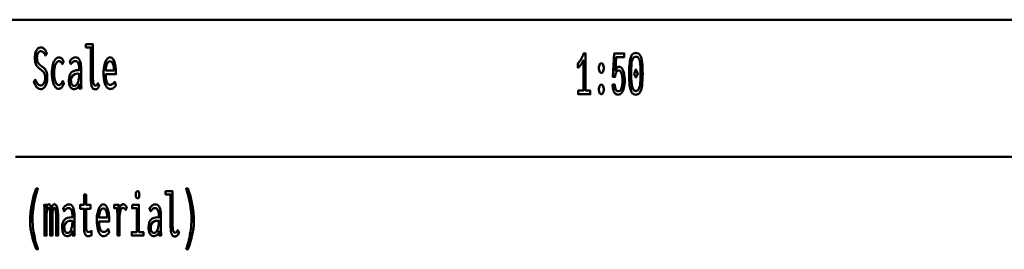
# Model space of a CAD drawing. Header units: millimetres. Extents: x 0 to 428, y 0 to 298.
# Tile 32 of 43: x 321 to 367, y 57 to 67. Entities that reach past the tile are written whole.
import ezdxf

# ---------------------------------------------------------------- set-up
doc = ezdxf.new("R2010")
doc.units = ezdxf.units.MM
doc.layers.add('am_0', color=7, linetype='Continuous', lineweight=50)
doc.layers.add('am_6', color=2, linetype='Continuous', lineweight=35)

# ---------------------------------------------------------------- blocks, each defined once
blk = doc.blocks.new('1_Drawing_frame_0_in_120240C2125Y1N4N_300Op0__1203')
at = {"layer": 'am_0'}
for p, q in [((224.62, 67.49), (407.5, 67.49)), ((321.14, 61.14), (407.5, 61.14))]:
    blk.add_line(p, q, dxfattribs=at)
at = {"layer": 'am_6', "flags": 8}
blk.add_attdef('ExcludeFromBOM', (425, 296.5), '', height=0.5, dxfattribs=at)
blk = doc.blocks.new('112_ratio__1_in_120240C2125Y1N4N_300Op0__1203')
at = {"layer": 'am_0'}
for points in [[(347.192, 64.206), (347.431, 64.206), (347.431, 65.613), (347.431, 65.613), (347.418, 65.587), (347.396, 65.547), (347.396, 65.547), (347.371, 65.504), (347.353, 65.475), (347.353, 65.475), (347.335, 65.446), (347.306, 65.405), (347.306, 65.405), (347.278, 65.367), (347.259, 65.343), (347.259, 65.343), (347.24, 65.321), (347.214, 65.294), (347.214, 65.294), (347.19, 65.276), (347.176, 65.267), (347.176, 65.465), (347.176, 65.465), (347.194, 65.482), (347.222, 65.514), (347.222, 65.514), (347.251, 65.554), (347.272, 65.585), (347.272, 65.585), (347.293, 65.619), (347.323, 65.67), (347.323, 65.67), (347.352, 65.724), (347.37, 65.761), (347.37, 65.761), (347.388, 65.798), (347.412, 65.849), (347.412, 65.849), (347.432, 65.896), (347.444, 65.925), (347.527, 65.925), (347.527, 64.206), (347.744, 64.206), (347.744, 64.04), (347.192, 64.04), (347.192, 64.206)], [(349.046, 64.017), (349.046, 64.017), (349.017, 64.019), (348.975, 64.029), (348.975, 64.029), (348.936, 64.049), (348.911, 64.067), (348.911, 64.067), (348.888, 64.089), (348.857, 64.131), (348.857, 64.131), (348.83, 64.182), (348.815, 64.222), (348.815, 64.222), (348.802, 64.266), (348.788, 64.341), (348.788, 64.341), (348.78, 64.425), (348.779, 64.487), (348.88, 64.487), (348.88, 64.487), (348.882, 64.429), (348.892, 64.353), (348.892, 64.353), (348.91, 64.29), (348.927, 64.256), (348.927, 64.256), (348.947, 64.228), (348.981, 64.197), (348.981, 64.197), (349.021, 64.181), (349.05, 64.178), (349.05, 64.178), (349.075, 64.181), (349.11, 64.195), (349.11, 64.195), (349.14, 64.222), (349.158, 64.247), (349.158, 64.247), (349.174, 64.276), (349.195, 64.326), (349.195, 64.326), (349.212, 64.384), (349.221, 64.427), (349.221, 64.427), (349.228, 64.473), (349.236, 64.544), (349.236, 64.544), (349.241, 64.62), (349.241, 64.672), (349.241, 64.672), (349.241, 64.72), (349.236, 64.789), (349.236, 64.789), (349.229, 64.856), (349.222, 64.899), (349.222, 64.899), (349.213, 64.939), (349.197, 64.994), (349.197, 64.994), (349.178, 65.042), (349.163, 65.07), (349.163, 65.07), (349.146, 65.093), (349.118, 65.118), (349.118, 65.118), (349.087, 65.132), (349.065, 65.135), (349.065, 65.135), (349.04, 65.131), (349.006, 65.115), (349.006, 65.115), (348.975, 65.084), (348.955, 65.055), (348.955, 65.055), (348.938, 65.021), (348.916, 64.961), (348.916, 64.961), (348.899, 64.891), (348.892, 64.838), (348.793, 64.838), (348.86, 65.93), (349.319, 65.93), (349.319, 65.761), (348.953, 65.761), (348.911, 65.136), (348.911, 65.136), (348.925, 65.17), (348.946, 65.213), (348.946, 65.213), (348.969, 65.249), (348.985, 65.269), (348.985, 65.269), (349.001, 65.285), (349.028, 65.303), (349.028, 65.303), (349.057, 65.312), (349.078, 65.314), (349.078, 65.314), (349.109, 65.311), (349.154, 65.293), (349.154, 65.293), (349.194, 65.259), (349.219, 65.228), (349.219, 65.228), (349.242, 65.191), (349.272, 65.127), (349.272, 65.127), (349.297, 65.051), (349.31, 64.995), (349.31, 64.995), (349.321, 64.935), (349.334, 64.839), (349.334, 64.839), (349.34, 64.738), (349.341, 64.667), (349.341, 64.667), (349.34, 64.592), (349.332, 64.486), (349.332, 64.486), (349.318, 64.389), (349.304, 64.328), (349.304, 64.328), (349.288, 64.272), (349.26, 64.197), (349.26, 64.197), (349.226, 64.134), (349.2, 64.098), (349.2, 64.098), (349.173, 64.069), (349.128, 64.037), (349.128, 64.037), (349.08, 64.02), (349.046, 64.017)], [(349.859, 64.014), (349.859, 64.014), (349.81, 64.019), (349.746, 64.044), (349.746, 64.044), (349.692, 64.091), (349.662, 64.134), (349.662, 64.134), (349.637, 64.185), (349.605, 64.275), (349.605, 64.275), (349.582, 64.382), (349.57, 64.462), (349.57, 64.462), (349.562, 64.55), (349.553, 64.698), (349.553, 64.698), (349.548, 64.866), (349.547, 64.989), (349.547, 64.989), (349.548, 65.109), (349.553, 65.274), (349.553, 65.274), (349.562, 65.42), (349.571, 65.506), (349.571, 65.506), (349.582, 65.586), (349.606, 65.691), (349.606, 65.691), (349.638, 65.781), (349.663, 65.832), (349.663, 65.832), (349.693, 65.875), (349.747, 65.921), (349.747, 65.921), (349.811, 65.946), (349.859, 65.951), (349.859, 65.951), (349.908, 65.946), (349.973, 65.921), (349.973, 65.921), (350.026, 65.875), (350.056, 65.832), (350.056, 65.832), (350.082, 65.781), (350.113, 65.691), (350.113, 65.691), (350.137, 65.586), (350.149, 65.507), (350.149, 65.507), (350.158, 65.42), (350.167, 65.275), (350.167, 65.275), (350.172, 65.11), (350.173, 64.989), (350.173, 64.989), (350.172, 64.868), (350.167, 64.701), (350.167, 64.701), (350.157, 64.553), (350.148, 64.465), (350.148, 64.465), (350.136, 64.384), (350.112, 64.277), (350.112, 64.277), (350.08, 64.186), (350.054, 64.134), (350.054, 64.134), (350.024, 64.091), (349.971, 64.044), (349.971, 64.044), (349.907, 64.019), (349.859, 64.014)], [(349.859, 64.186), (349.859, 64.186), (349.894, 64.19), (349.939, 64.212), (349.939, 64.212), (349.976, 64.252), (349.997, 64.29), (349.997, 64.29), (350.016, 64.334), (350.038, 64.411), (350.038, 64.411), (350.055, 64.5), (350.062, 64.566), (350.062, 64.566), (350.068, 64.639), (350.075, 64.759), (350.075, 64.759), (350.078, 64.892), (350.079, 64.989), (350.079, 64.989), (350.078, 65.092), (350.075, 65.23), (350.075, 65.23), (350.07, 65.35), (350.064, 65.42), (350.064, 65.42), (350.057, 65.483), (350.042, 65.567), (350.042, 65.567), (350.02, 65.639), (350.002, 65.681), (350.002, 65.681), (349.981, 65.715), (349.942, 65.753), (349.942, 65.753), (349.895, 65.773), (349.859, 65.777), (349.859, 65.777), (349.824, 65.773), (349.777, 65.753), (349.777, 65.753), (349.739, 65.715), (349.718, 65.681), (349.718, 65.681), (349.7, 65.639), (349.678, 65.567), (349.678, 65.567), (349.663, 65.483), (349.656, 65.42), (349.656, 65.42), (349.65, 65.35), (349.645, 65.23), (349.645, 65.23), (349.642, 65.092), (349.641, 64.989), (349.641, 64.989), (349.642, 64.891), (349.645, 64.757), (349.645, 64.757), (349.651, 64.637), (349.657, 64.565), (349.657, 64.565), (349.665, 64.499), (349.681, 64.41), (349.681, 64.41), (349.703, 64.334), (349.721, 64.29), (349.721, 64.29), (349.742, 64.252), (349.78, 64.212), (349.78, 64.212), (349.825, 64.19), (349.859, 64.186)], [(348.259, 65.028), (348.259, 65.028), (348.24, 65.03), (348.214, 65.043), (348.214, 65.043), (348.192, 65.067), (348.179, 65.088), (348.179, 65.088), (348.169, 65.114), (348.157, 65.159), (348.157, 65.159), (348.151, 65.211), (348.149, 65.249), (348.149, 65.249), (348.151, 65.287), (348.157, 65.339), (348.157, 65.339), (348.169, 65.384), (348.179, 65.41), (348.179, 65.41), (348.192, 65.431), (348.214, 65.455), (348.214, 65.455), (348.24, 65.468), (348.259, 65.47), (348.259, 65.47), (348.278, 65.468), (348.304, 65.455), (348.304, 65.455), (348.326, 65.431), (348.339, 65.41), (348.339, 65.41), (348.35, 65.384), (348.362, 65.339), (348.362, 65.339), (348.368, 65.287), (348.369, 65.249), (348.369, 65.249), (348.368, 65.211), (348.362, 65.16), (348.362, 65.16), (348.35, 65.115), (348.339, 65.089), (348.339, 65.089), (348.326, 65.067), (348.304, 65.043), (348.304, 65.043), (348.278, 65.03), (348.259, 65.028)], [(349.772, 64.989), (349.859, 65.184), (349.946, 64.989), (349.859, 64.812), (349.772, 64.989)], [(348.259, 64.04), (348.259, 64.04), (348.24, 64.042), (348.214, 64.055), (348.214, 64.055), (348.192, 64.079), (348.179, 64.1), (348.179, 64.1), (348.169, 64.126), (348.157, 64.171), (348.157, 64.171), (348.151, 64.223), (348.149, 64.261), (348.149, 64.261), (348.151, 64.299), (348.157, 64.351), (348.157, 64.351), (348.169, 64.396), (348.179, 64.422), (348.179, 64.422), (348.192, 64.443), (348.214, 64.467), (348.214, 64.467), (348.24, 64.48), (348.259, 64.482), (348.259, 64.482), (348.278, 64.48), (348.304, 64.467), (348.304, 64.467), (348.326, 64.443), (348.339, 64.422), (348.339, 64.422), (348.35, 64.396), (348.362, 64.351), (348.362, 64.351), (348.368, 64.299), (348.369, 64.261), (348.369, 64.261), (348.368, 64.223), (348.362, 64.172), (348.362, 64.172), (348.35, 64.127), (348.339, 64.101), (348.339, 64.101), (348.326, 64.079), (348.304, 64.055), (348.304, 64.055), (348.278, 64.042), (348.259, 64.04)]]:
    blk.add_lwpolyline(points, dxfattribs=at)
at = {"layer": 'am_6', "flags": 8}
blk.add_attdef('ExcludeFromBOM', (355.173, 65.451), '', height=0.5, dxfattribs=at)
blk = doc.blocks.new('114_text5__1_in_120240C2125Y1N4N_300Op0__1203')
at = {"layer": 'am_0'}
for points in [[(322.091, 56.858), (322.091, 56.858), (322.057, 56.955), (322.01, 57.094), (322.01, 57.094), (321.967, 57.226), (321.942, 57.311), (321.942, 57.311), (321.919, 57.395), (321.888, 57.523), (321.888, 57.523), (321.862, 57.652), (321.847, 57.74), (321.847, 57.74), (321.834, 57.828), (321.821, 57.962), (321.821, 57.962), (321.813, 58.099), (321.812, 58.191), (321.812, 58.191), (321.815, 58.336), (321.831, 58.558), (321.831, 58.558), (321.86, 58.784), (321.888, 58.938), (321.888, 58.938), (321.92, 59.091), (321.977, 59.315), (321.977, 59.315), (322.044, 59.53), (322.095, 59.669), (322.177, 59.669), (322.177, 59.669), (322.131, 59.527), (322.07, 59.311), (322.07, 59.311), (322.019, 59.093), (321.991, 58.945), (321.991, 58.945), (321.967, 58.798), (321.941, 58.58), (321.941, 58.58), (321.928, 58.365), (321.925, 58.223), (321.925, 58.223), (321.926, 58.139), (321.933, 58.009), (321.933, 58.009), (321.946, 57.872), (321.957, 57.778), (321.957, 57.778), (321.971, 57.683), (321.996, 57.54), (321.996, 57.54), (322.025, 57.397), (322.047, 57.302), (322.047, 57.302), (322.07, 57.208), (322.108, 57.073), (322.108, 57.073), (322.148, 56.942), (322.177, 56.858), (322.091, 56.858)], [(324.488, 57.461), (324.488, 57.461), (324.466, 57.463), (324.435, 57.474), (324.435, 57.474), (324.407, 57.493), (324.39, 57.51), (324.39, 57.51), (324.375, 57.531), (324.355, 57.568), (324.355, 57.568), (324.339, 57.612), (324.33, 57.645), (324.33, 57.645), (324.323, 57.681), (324.315, 57.738), (324.315, 57.738), (324.311, 57.8), (324.31, 57.844), (324.31, 58.738), (324.131, 58.738), (324.131, 58.92), (324.31, 58.92), (324.31, 59.391), (324.404, 59.391), (324.404, 58.92), (324.606, 58.92), (324.606, 58.738), (324.404, 58.738), (324.404, 57.909), (324.404, 57.909), (324.404, 57.876), (324.406, 57.831), (324.406, 57.831), (324.41, 57.792), (324.413, 57.769), (324.413, 57.769), (324.418, 57.749), (324.427, 57.722), (324.427, 57.722), (324.44, 57.7), (324.45, 57.688), (324.45, 57.688), (324.462, 57.677), (324.483, 57.666), (324.483, 57.666), (324.509, 57.66), (324.528, 57.659), (324.528, 57.659), (324.543, 57.661), (324.573, 57.669), (324.573, 57.669), (324.615, 57.686), (324.648, 57.701), (324.661, 57.706), (324.661, 57.511), (324.661, 57.511), (324.642, 57.503), (324.615, 57.492), (324.615, 57.492), (324.589, 57.482), (324.572, 57.476), (324.572, 57.476), (324.555, 57.471), (324.53, 57.465), (324.53, 57.465), (324.505, 57.462), (324.488, 57.461)], [(326.789, 59.224), (326.789, 59.224), (326.773, 59.226), (326.753, 59.233), (326.753, 59.233), (326.737, 59.248), (326.728, 59.261), (326.728, 59.261), (326.722, 59.278), (326.715, 59.311), (326.715, 59.311), (326.711, 59.353), (326.71, 59.385), (326.71, 59.385), (326.711, 59.418), (326.715, 59.46), (326.715, 59.46), (326.722, 59.493), (326.728, 59.51), (326.728, 59.51), (326.737, 59.523), (326.753, 59.537), (326.753, 59.537), (326.773, 59.545), (326.789, 59.547), (326.789, 59.547), (326.806, 59.545), (326.827, 59.537), (326.827, 59.537), (326.843, 59.523), (326.852, 59.51), (326.852, 59.51), (326.858, 59.494), (326.865, 59.461), (326.865, 59.461), (326.869, 59.419), (326.87, 59.385), (326.87, 59.385), (326.869, 59.353), (326.865, 59.311), (326.865, 59.311), (326.858, 59.278), (326.852, 59.261), (326.852, 59.261), (326.843, 59.248), (326.827, 59.233), (326.827, 59.233), (326.806, 59.226), (326.789, 59.224)], [(328.517, 57.455), (328.517, 57.455), (328.478, 57.459), (328.428, 57.482), (328.428, 57.482), (328.388, 57.525), (328.367, 57.565), (328.367, 57.565), (328.35, 57.613), (328.332, 57.704), (328.332, 57.704), (328.322, 57.817), (328.32, 57.903), (328.32, 59.396), (328.087, 59.396), (328.087, 59.544), (328.413, 59.544), (328.413, 57.909), (328.413, 57.909), (328.415, 57.85), (328.421, 57.775), (328.421, 57.775), (328.434, 57.718), (328.446, 57.69), (328.446, 57.69), (328.459, 57.667), (328.482, 57.643), (328.482, 57.643), (328.508, 57.63), (328.527, 57.628), (328.527, 57.628), (328.542, 57.629), (328.562, 57.635), (328.562, 57.635), (328.58, 57.646), (328.591, 57.656), (328.591, 57.656), (328.602, 57.669), (328.618, 57.693), (328.618, 57.693), (328.635, 57.722), (328.646, 57.745), (328.707, 57.619), (328.707, 57.619), (328.688, 57.586), (328.661, 57.544), (328.661, 57.544), (328.635, 57.511), (328.618, 57.493), (328.618, 57.493), (328.601, 57.479), (328.572, 57.464), (328.572, 57.464), (328.54, 57.456), (328.517, 57.455)], [(329.034, 56.858), (329.034, 56.858), (329.062, 56.942), (329.103, 57.073), (329.103, 57.073), (329.14, 57.208), (329.164, 57.302), (329.164, 57.302), (329.185, 57.397), (329.214, 57.54), (329.214, 57.54), (329.239, 57.683), (329.253, 57.778), (329.253, 57.778), (329.265, 57.872), (329.277, 58.009), (329.277, 58.009), (329.284, 58.139), (329.286, 58.223), (329.286, 58.223), (329.283, 58.365), (329.269, 58.58), (329.269, 58.58), (329.244, 58.798), (329.22, 58.945), (329.22, 58.945), (329.191, 59.093), (329.141, 59.311), (329.141, 59.311), (329.08, 59.527), (329.034, 59.669), (329.116, 59.669), (329.116, 59.669), (329.166, 59.53), (329.233, 59.315), (329.233, 59.315), (329.29, 59.091), (329.323, 58.938), (329.323, 58.938), (329.35, 58.784), (329.38, 58.558), (329.38, 58.558), (329.396, 58.336), (329.399, 58.191), (329.399, 58.191), (329.397, 58.099), (329.39, 57.962), (329.39, 57.962), (329.376, 57.828), (329.364, 57.74), (329.364, 57.74), (329.349, 57.652), (329.322, 57.523), (329.322, 57.523), (329.291, 57.395), (329.268, 57.311), (329.268, 57.311), (329.243, 57.226), (329.201, 57.094), (329.201, 57.094), (329.154, 56.955), (329.119, 56.858), (329.034, 56.858)], [(322.478, 58.569), (322.478, 58.569), (322.478, 58.6), (322.477, 58.649), (322.477, 58.649), (322.477, 58.701), (322.476, 58.737), (322.476, 58.737), (322.475, 58.774), (322.473, 58.829), (322.473, 58.829), (322.471, 58.884), (322.47, 58.92), (322.56, 58.92), (322.568, 58.748), (322.568, 58.748), (322.575, 58.788), (322.588, 58.838), (322.588, 58.838), (322.602, 58.878), (322.613, 58.899), (322.613, 58.899), (322.624, 58.916), (322.644, 58.934), (322.644, 58.934), (322.667, 58.944), (322.683, 58.946), (322.683, 58.946), (322.721, 58.935), (322.763, 58.875), (322.763, 58.875), (322.789, 58.765), (322.798, 58.663), (322.798, 58.663), (322.803, 58.706), (322.812, 58.763), (322.812, 58.763), (322.824, 58.811), (322.833, 58.837), (322.833, 58.837), (322.842, 58.861), (322.857, 58.889), (322.857, 58.889), (322.874, 58.911), (322.886, 58.921), (322.886, 58.921), (322.898, 58.929), (322.918, 58.938), (322.918, 58.938), (322.94, 58.943), (322.955, 58.943), (322.955, 58.943), (323.011, 58.923), (323.071, 58.817), (323.071, 58.817), (323.104, 58.619), (323.11, 58.436), (323.11, 57.49), (323.014, 57.49), (323.014, 58.413), (323.014, 58.413), (323.013, 58.48), (323.008, 58.569), (323.008, 58.569), (323, 58.643), (322.992, 58.683), (322.992, 58.683), (322.983, 58.717), (322.967, 58.754), (322.967, 58.754), (322.948, 58.773), (322.934, 58.777), (322.934, 58.777), (322.925, 58.775), (322.912, 58.767), (322.912, 58.767), (322.899, 58.75), (322.891, 58.735), (322.891, 58.735), (322.883, 58.717), (322.872, 58.684), (322.872, 58.684), (322.863, 58.643), (322.857, 58.612), (322.857, 58.612), (322.853, 58.578), (322.848, 58.521), (322.848, 58.521), (322.845, 58.458), (322.845, 58.413), (322.845, 57.49), (322.748, 57.49), (322.748, 58.413), (322.748, 58.413), (322.748, 58.458), (322.745, 58.521), (322.745, 58.521), (322.74, 58.578), (322.736, 58.612), (322.736, 58.612), (322.73, 58.643), (322.721, 58.684), (322.721, 58.684), (322.71, 58.717), (322.703, 58.735), (322.703, 58.735), (322.694, 58.75), (322.681, 58.767), (322.681, 58.767), (322.668, 58.775), (322.659, 58.777), (322.659, 58.777), (322.649, 58.775), (322.636, 58.767), (322.636, 58.767), (322.624, 58.751), (322.616, 58.736), (322.616, 58.736), (322.608, 58.718), (322.598, 58.685), (322.598, 58.685), (322.59, 58.644), (322.585, 58.613), (322.585, 58.613), (322.58, 58.578), (322.576, 58.521), (322.576, 58.521), (322.573, 58.458), (322.573, 58.413), (322.573, 57.49), (322.478, 57.49), (322.478, 58.569)], [(323.533, 57.464), (323.533, 57.464), (323.507, 57.466), (323.469, 57.475), (323.469, 57.475), (323.435, 57.492), (323.413, 57.508), (323.413, 57.508), (323.393, 57.527), (323.366, 57.563), (323.366, 57.563), (323.343, 57.607), (323.33, 57.641), (323.33, 57.641), (323.319, 57.679), (323.308, 57.743), (323.308, 57.743), (323.301, 57.814), (323.3, 57.866), (323.3, 57.866), (323.305, 57.969), (323.33, 58.099), (323.33, 58.099), (323.377, 58.196), (323.421, 58.243), (323.421, 58.243), (323.47, 58.279), (323.551, 58.318), (323.551, 58.318), (323.638, 58.337), (323.699, 58.339), (323.773, 58.336), (323.773, 58.395), (323.773, 58.395), (323.773, 58.428), (323.771, 58.478), (323.771, 58.478), (323.767, 58.525), (323.764, 58.557), (323.764, 58.557), (323.759, 58.587), (323.748, 58.631), (323.748, 58.631), (323.731, 58.673), (323.717, 58.7), (323.717, 58.7), (323.7, 58.724), (323.669, 58.75), (323.669, 58.75), (323.631, 58.764), (323.601, 58.767), (323.601, 58.767), (323.577, 58.765), (323.543, 58.757), (323.543, 58.757), (323.512, 58.742), (323.493, 58.729), (323.493, 58.729), (323.474, 58.712), (323.443, 58.682), (323.443, 58.682), (323.411, 58.646), (323.389, 58.618), (323.34, 58.759), (323.34, 58.759), (323.356, 58.779), (323.379, 58.806), (323.379, 58.806), (323.399, 58.83), (323.412, 58.845), (323.412, 58.845), (323.426, 58.858), (323.449, 58.877), (323.449, 58.877), (323.475, 58.896), (323.495, 58.908), (323.495, 58.908), (323.516, 58.919), (323.548, 58.931), (323.548, 58.931), (323.583, 58.937), (323.608, 58.938), (323.608, 58.938), (323.652, 58.934), (323.709, 58.912), (323.709, 58.912), (323.756, 58.871), (323.781, 58.834), (323.781, 58.834), (323.803, 58.791), (323.828, 58.726), (323.828, 58.726), (323.845, 58.658), (323.853, 58.612), (323.853, 58.612), (323.858, 58.565), (323.863, 58.497), (323.863, 58.497), (323.866, 58.431), (323.866, 58.387), (323.866, 57.89), (323.866, 57.89), (323.867, 57.816), (323.869, 57.699), (323.869, 57.699), (323.874, 57.576), (323.878, 57.49), (323.789, 57.49), (323.789, 57.49), (323.788, 57.503), (323.788, 57.527), (323.788, 57.527), (323.787, 57.557), (323.786, 57.58), (323.782, 57.688), (323.782, 57.688), (323.767, 57.643), (323.739, 57.586), (323.739, 57.586), (323.705, 57.54), (323.678, 57.517), (323.678, 57.517), (323.65, 57.498), (323.607, 57.477), (323.607, 57.477), (323.563, 57.466), (323.533, 57.464)], [(325.202, 57.469), (325.202, 57.469), (325.174, 57.472), (325.132, 57.488), (325.132, 57.488), (325.09, 57.518), (325.062, 57.545), (325.062, 57.545), (325.035, 57.579), (324.998, 57.644), (324.998, 57.644), (324.965, 57.726), (324.946, 57.789), (324.946, 57.789), (324.929, 57.86), (324.911, 57.979), (324.911, 57.979), (324.901, 58.116), (324.899, 58.215), (324.899, 58.215), (324.901, 58.294), (324.91, 58.407), (324.91, 58.407), (324.926, 58.514), (324.941, 58.581), (324.941, 58.581), (324.959, 58.645), (324.99, 58.73), (324.99, 58.73), (325.026, 58.802), (325.053, 58.843), (325.053, 58.843), (325.081, 58.877), (325.125, 58.914), (325.125, 58.914), (325.172, 58.934), (325.204, 58.938), (325.204, 58.938), (325.235, 58.935), (325.28, 58.915), (325.28, 58.915), (325.321, 58.88), (325.347, 58.847), (325.347, 58.847), (325.371, 58.807), (325.403, 58.734), (325.403, 58.734), (325.43, 58.646), (325.445, 58.578), (325.445, 58.578), (325.458, 58.504), (325.472, 58.382), (325.472, 58.382), (325.479, 58.247), (325.481, 58.15), (325.002, 58.15), (325.002, 58.15), (325.004, 58.059), (325.014, 57.94), (325.014, 57.94), (325.034, 57.841), (325.053, 57.786), (325.053, 57.786), (325.076, 57.741), (325.117, 57.693), (325.117, 57.693), (325.166, 57.667), (325.204, 57.662), (325.204, 57.662), (325.233, 57.663), (325.273, 57.672), (325.273, 57.672), (325.309, 57.688), (325.33, 57.703), (325.33, 57.703), (325.35, 57.72), (325.378, 57.749), (325.378, 57.749), (325.404, 57.78), (325.421, 57.802), (325.474, 57.646), (325.474, 57.646), (325.454, 57.616), (325.422, 57.576), (325.422, 57.576), (325.385, 57.54), (325.359, 57.519), (325.359, 57.519), (325.332, 57.501), (325.286, 57.482), (325.286, 57.482), (325.237, 57.471), (325.202, 57.469)], [(325.853, 57.49), (325.853, 57.49), (325.854, 57.549), (325.854, 57.67), (325.854, 57.67), (325.855, 57.831), (325.856, 57.961), (325.857, 58.223), (325.857, 58.223), (325.857, 58.292), (325.857, 58.383), (325.857, 58.383), (325.856, 58.461), (325.854, 58.505), (325.854, 58.505), (325.853, 58.543), (325.851, 58.594), (325.851, 58.594), (325.849, 58.634), (325.847, 58.656), (325.847, 58.656), (325.845, 58.676), (325.841, 58.706), (325.841, 58.706), (325.836, 58.738), (325.833, 58.759), (325.705, 58.759), (325.705, 58.92), (325.907, 58.92), (325.922, 58.637), (325.922, 58.637), (325.928, 58.675), (325.938, 58.729), (325.938, 58.729), (325.953, 58.777), (325.964, 58.806), (325.964, 58.806), (325.977, 58.833), (325.997, 58.867), (325.997, 58.867), (326.019, 58.895), (326.035, 58.911), (326.035, 58.911), (326.05, 58.924), (326.074, 58.937), (326.074, 58.937), (326.098, 58.945), (326.113, 58.946), (326.113, 58.946), (326.133, 58.944), (326.162, 58.936), (326.162, 58.936), (326.191, 58.92), (326.211, 58.906), (326.211, 58.906), (326.229, 58.889), (326.254, 58.86), (326.254, 58.86), (326.275, 58.827), (326.288, 58.803), (326.233, 58.676), (326.233, 58.676), (326.226, 58.69), (326.212, 58.711), (326.212, 58.711), (326.195, 58.731), (326.181, 58.745), (326.181, 58.745), (326.167, 58.756), (326.143, 58.769), (326.143, 58.769), (326.118, 58.776), (326.101, 58.777), (326.101, 58.777), (326.069, 58.77), (326.029, 58.733), (326.029, 58.733), (325.998, 58.664), (325.982, 58.6), (325.982, 58.6), (325.97, 58.523), (325.957, 58.383), (325.957, 58.383), (325.95, 58.214), (325.948, 58.085), (325.948, 57.49), (325.853, 57.49)], [(326.538, 58.92), (326.847, 58.92), (326.847, 57.659), (327.062, 57.659), (327.062, 57.49), (326.516, 57.49), (326.516, 57.659), (326.754, 57.659), (326.754, 58.759), (326.538, 58.759), (326.538, 58.92)], [(327.533, 57.464), (327.533, 57.464), (327.507, 57.466), (327.469, 57.475), (327.469, 57.475), (327.435, 57.492), (327.413, 57.508), (327.413, 57.508), (327.393, 57.527), (327.366, 57.563), (327.366, 57.563), (327.343, 57.607), (327.33, 57.641), (327.33, 57.641), (327.319, 57.679), (327.308, 57.743), (327.308, 57.743), (327.301, 57.814), (327.3, 57.866), (327.3, 57.866), (327.305, 57.969), (327.33, 58.099), (327.33, 58.099), (327.377, 58.196), (327.421, 58.243), (327.421, 58.243), (327.47, 58.279), (327.551, 58.318), (327.551, 58.318), (327.638, 58.337), (327.699, 58.339), (327.773, 58.336), (327.773, 58.395), (327.773, 58.395), (327.773, 58.428), (327.771, 58.478), (327.771, 58.478), (327.767, 58.525), (327.764, 58.557), (327.764, 58.557), (327.759, 58.587), (327.748, 58.631), (327.748, 58.631), (327.731, 58.673), (327.717, 58.7), (327.717, 58.7), (327.7, 58.724), (327.669, 58.75), (327.669, 58.75), (327.631, 58.764), (327.601, 58.767), (327.601, 58.767), (327.577, 58.765), (327.543, 58.757), (327.543, 58.757), (327.512, 58.742), (327.493, 58.729), (327.493, 58.729), (327.474, 58.712), (327.443, 58.682), (327.443, 58.682), (327.411, 58.646), (327.389, 58.618), (327.34, 58.759), (327.34, 58.759), (327.356, 58.779), (327.379, 58.806), (327.379, 58.806), (327.399, 58.83), (327.412, 58.845), (327.412, 58.845), (327.426, 58.858), (327.449, 58.877), (327.449, 58.877), (327.475, 58.896), (327.495, 58.908), (327.495, 58.908), (327.516, 58.919), (327.548, 58.931), (327.548, 58.931), (327.583, 58.937), (327.608, 58.938), (327.608, 58.938), (327.652, 58.934), (327.709, 58.912), (327.709, 58.912), (327.756, 58.871), (327.781, 58.834), (327.781, 58.834), (327.803, 58.791), (327.828, 58.726), (327.828, 58.726), (327.845, 58.658), (327.853, 58.612), (327.853, 58.612), (327.858, 58.565), (327.863, 58.497), (327.863, 58.497), (327.866, 58.431), (327.866, 58.387), (327.866, 57.89), (327.866, 57.89), (327.867, 57.816), (327.869, 57.699), (327.869, 57.699), (327.874, 57.576), (327.878, 57.49), (327.789, 57.49), (327.789, 57.49), (327.788, 57.503), (327.788, 57.527), (327.788, 57.527), (327.787, 57.557), (327.786, 57.58), (327.782, 57.688), (327.782, 57.688), (327.767, 57.643), (327.739, 57.586), (327.739, 57.586), (327.705, 57.54), (327.678, 57.517), (327.678, 57.517), (327.65, 57.498), (327.607, 57.477), (327.607, 57.477), (327.563, 57.466), (327.533, 57.464)], [(325.39, 58.33), (325.39, 58.33), (325.388, 58.379), (325.382, 58.448), (325.382, 58.448), (325.372, 58.512), (325.363, 58.552), (325.363, 58.552), (325.353, 58.589), (325.334, 58.637), (325.334, 58.637), (325.313, 58.678), (325.297, 58.701), (325.297, 58.701), (325.28, 58.72), (325.252, 58.74), (325.252, 58.74), (325.223, 58.751), (325.202, 58.754), (325.202, 58.754), (325.181, 58.751), (325.151, 58.74), (325.151, 58.74), (325.123, 58.72), (325.105, 58.701), (325.105, 58.701), (325.088, 58.678), (325.066, 58.637), (325.066, 58.637), (325.046, 58.589), (325.035, 58.552), (325.035, 58.552), (325.025, 58.512), (325.014, 58.448), (325.014, 58.448), (325.006, 58.379), (325.003, 58.33), (325.39, 58.33)], [(323.548, 57.615), (323.548, 57.615), (323.576, 57.618), (323.616, 57.633), (323.616, 57.633), (323.651, 57.662), (323.672, 57.688), (323.672, 57.688), (323.691, 57.72), (323.716, 57.775), (323.716, 57.775), (323.737, 57.84), (323.748, 57.888), (323.748, 57.888), (323.757, 57.941), (323.767, 58.024), (323.767, 58.024), (323.772, 58.113), (323.773, 58.176), (323.773, 58.176), (323.757, 58.178), (323.736, 58.18), (323.736, 58.18), (323.72, 58.181), (323.712, 58.182), (323.712, 58.182), (323.598, 58.169), (323.475, 58.103), (323.475, 58.103), (323.409, 57.98), (323.396, 57.867), (323.396, 57.867), (323.398, 57.822), (323.406, 57.762), (323.406, 57.762), (323.422, 57.711), (323.437, 57.682), (323.437, 57.682), (323.454, 57.658), (323.485, 57.632), (323.485, 57.632), (323.521, 57.617), (323.548, 57.615)], [(327.548, 57.615), (327.548, 57.615), (327.576, 57.618), (327.616, 57.633), (327.616, 57.633), (327.651, 57.662), (327.672, 57.688), (327.672, 57.688), (327.691, 57.72), (327.716, 57.775), (327.716, 57.775), (327.737, 57.84), (327.748, 57.888), (327.748, 57.888), (327.757, 57.941), (327.767, 58.024), (327.767, 58.024), (327.772, 58.113), (327.773, 58.176), (327.773, 58.176), (327.757, 58.178), (327.736, 58.18), (327.736, 58.18), (327.72, 58.181), (327.712, 58.182), (327.712, 58.182), (327.598, 58.169), (327.475, 58.103), (327.475, 58.103), (327.409, 57.98), (327.396, 57.867), (327.396, 57.867), (327.398, 57.822), (327.406, 57.762), (327.406, 57.762), (327.422, 57.711), (327.437, 57.682), (327.437, 57.682), (327.454, 57.658), (327.485, 57.632), (327.485, 57.632), (327.521, 57.617), (327.548, 57.615)]]:
    blk.add_lwpolyline(points, dxfattribs=at)
at = {"layer": 'am_6', "flags": 8}
blk.add_attdef('ExcludeFromBOM', (334.399, 59.169), '', height=0.5, dxfattribs=at)
blk = doc.blocks.new('115_text6__1_in_120240C2125Y1N4N_300Op0__1203')
at = {"layer": 'am_0'}
for points in [[(322.048, 64.717), (322.048, 64.717), (322.072, 64.667), (322.108, 64.601), (322.108, 64.601), (322.145, 64.546), (322.169, 64.516), (322.169, 64.516), (322.193, 64.492), (322.231, 64.465), (322.231, 64.465), (322.27, 64.451), (322.296, 64.448), (322.296, 64.448), (322.318, 64.45), (322.349, 64.459), (322.349, 64.459), (322.381, 64.475), (322.401, 64.49), (322.401, 64.49), (322.421, 64.509), (322.447, 64.542), (322.447, 64.542), (322.471, 64.582), (322.485, 64.612), (322.485, 64.612), (322.496, 64.645), (322.509, 64.698), (322.509, 64.698), (322.516, 64.756), (322.517, 64.798), (322.517, 64.798), (322.516, 64.838), (322.509, 64.894), (322.509, 64.894), (322.497, 64.944), (322.486, 64.973), (322.486, 64.973), (322.473, 65.001), (322.452, 65.038), (322.452, 65.038), (322.428, 65.07), (322.411, 65.089), (322.411, 65.089), (322.392, 65.107), (322.36, 65.136), (322.36, 65.136), (322.323, 65.166), (322.295, 65.187), (322.243, 65.226), (322.243, 65.226), (322.22, 65.245), (322.187, 65.275), (322.187, 65.275), (322.158, 65.306), (322.139, 65.327), (322.139, 65.327), (322.123, 65.35), (322.099, 65.391), (322.099, 65.391), (322.077, 65.44), (322.064, 65.477), (322.064, 65.477), (322.053, 65.518), (322.041, 65.586), (322.041, 65.586), (322.034, 65.663), (322.033, 65.72), (322.033, 65.72), (322.034, 65.775), (322.041, 65.853), (322.041, 65.853), (322.053, 65.925), (322.064, 65.971), (322.064, 65.971), (322.078, 66.013), (322.103, 66.069), (322.103, 66.069), (322.134, 66.117), (322.158, 66.144), (322.158, 66.144), (322.183, 66.167), (322.226, 66.191), (322.226, 66.191), (322.272, 66.205), (322.306, 66.207), (322.306, 66.207), (322.331, 66.206), (322.366, 66.199), (322.366, 66.199), (322.398, 66.187), (322.418, 66.175), (322.418, 66.175), (322.437, 66.162), (322.464, 66.138), (322.464, 66.138), (322.49, 66.109), (322.505, 66.088), (322.505, 66.088), (322.521, 66.065), (322.545, 66.024), (322.545, 66.024), (322.571, 65.978), (322.589, 65.943), (322.523, 65.828), (322.523, 65.828), (322.504, 65.867), (322.474, 65.918), (322.474, 65.918), (322.441, 65.96), (322.418, 65.983), (322.418, 65.983), (322.394, 66.001), (322.359, 66.021), (322.359, 66.021), (322.324, 66.032), (322.301, 66.034), (322.301, 66.034), (322.281, 66.033), (322.254, 66.024), (322.254, 66.024), (322.228, 66.009), (322.212, 65.995), (322.212, 65.995), (322.198, 65.977), (322.178, 65.947), (322.178, 65.947), (322.162, 65.911), (322.153, 65.883), (322.153, 65.883), (322.145, 65.854), (322.137, 65.807), (322.137, 65.807), (322.132, 65.756), (322.132, 65.72), (322.132, 65.72), (322.133, 65.677), (322.139, 65.62), (322.139, 65.62), (322.15, 65.569), (322.161, 65.539), (322.161, 65.539), (322.173, 65.511), (322.194, 65.475), (322.194, 65.475), (322.217, 65.443), (322.234, 65.425), (322.234, 65.425), (322.252, 65.408), (322.285, 65.38), (322.285, 65.38), (322.323, 65.35), (322.351, 65.33), (322.351, 65.33), (322.384, 65.306), (322.427, 65.271), (322.427, 65.271), (322.465, 65.238), (322.487, 65.216), (322.487, 65.216), (322.506, 65.194), (322.534, 65.154), (322.534, 65.154), (322.558, 65.106), (322.573, 65.07), (322.573, 65.07), (322.586, 65.029), (322.6, 64.961), (322.6, 64.961), (322.607, 64.883), (322.609, 64.825), (322.609, 64.825), (322.607, 64.765), (322.599, 64.679), (322.599, 64.679), (322.584, 64.597), (322.57, 64.546), (322.57, 64.546), (322.554, 64.497), (322.524, 64.433), (322.524, 64.433), (322.489, 64.378), (322.462, 64.346), (322.462, 64.346), (322.434, 64.32), (322.388, 64.291), (322.388, 64.291), (322.338, 64.276), (322.303, 64.273), (322.303, 64.273), (322.232, 64.286), (322.132, 64.355), (322.132, 64.355), (322.041, 64.484), (321.985, 64.603), (322.048, 64.717)], [(324.827, 64.265), (324.827, 64.265), (324.788, 64.269), (324.738, 64.292), (324.738, 64.292), (324.698, 64.335), (324.677, 64.375), (324.677, 64.375), (324.66, 64.423), (324.642, 64.514), (324.642, 64.514), (324.632, 64.627), (324.63, 64.713), (324.63, 66.206), (324.397, 66.206), (324.397, 66.354), (324.723, 66.354), (324.723, 64.719), (324.723, 64.719), (324.725, 64.66), (324.731, 64.585), (324.731, 64.585), (324.744, 64.528), (324.756, 64.5), (324.756, 64.5), (324.769, 64.477), (324.792, 64.453), (324.792, 64.453), (324.818, 64.44), (324.837, 64.438), (324.837, 64.438), (324.852, 64.439), (324.872, 64.445), (324.872, 64.445), (324.89, 64.456), (324.901, 64.466), (324.901, 64.466), (324.912, 64.479), (324.928, 64.503), (324.928, 64.503), (324.945, 64.532), (324.956, 64.555), (325.017, 64.429), (325.017, 64.429), (324.998, 64.396), (324.971, 64.354), (324.971, 64.354), (324.945, 64.321), (324.928, 64.303), (324.928, 64.303), (324.911, 64.289), (324.882, 64.274), (324.882, 64.274), (324.85, 64.266), (324.827, 64.265)], [(323.141, 64.29), (323.141, 64.29), (323.105, 64.293), (323.055, 64.311), (323.055, 64.311), (323.008, 64.345), (322.978, 64.375), (322.978, 64.375), (322.951, 64.413), (322.914, 64.48), (322.914, 64.48), (322.883, 64.561), (322.865, 64.623), (322.865, 64.623), (322.851, 64.69), (322.835, 64.799), (322.835, 64.799), (322.826, 64.919), (322.824, 65.005), (322.824, 65.005), (322.826, 65.093), (322.835, 65.216), (322.835, 65.216), (322.852, 65.329), (322.868, 65.399), (322.868, 65.399), (322.886, 65.463), (322.919, 65.548), (322.919, 65.548), (322.957, 65.618), (322.985, 65.657), (322.985, 65.657), (323.015, 65.689), (323.063, 65.723), (323.063, 65.723), (323.114, 65.742), (323.149, 65.746), (323.149, 65.746), (323.177, 65.743), (323.217, 65.732), (323.217, 65.732), (323.254, 65.711), (323.277, 65.692), (323.277, 65.692), (323.298, 65.67), (323.327, 65.632), (323.327, 65.632), (323.351, 65.59), (323.365, 65.558), (323.307, 65.426), (323.307, 65.426), (323.295, 65.45), (323.277, 65.483), (323.277, 65.483), (323.257, 65.512), (323.244, 65.529), (323.244, 65.529), (323.229, 65.543), (323.204, 65.559), (323.204, 65.559), (323.176, 65.567), (323.155, 65.569), (323.155, 65.569), (323.129, 65.566), (323.091, 65.551), (323.091, 65.551), (323.056, 65.523), (323.034, 65.498), (323.034, 65.498), (323.014, 65.467), (322.987, 65.413), (322.987, 65.413), (322.964, 65.35), (322.951, 65.302), (322.951, 65.302), (322.94, 65.25), (322.929, 65.168), (322.929, 65.168), (322.922, 65.079), (322.921, 65.016), (322.921, 65.016), (322.922, 64.957), (322.928, 64.871), (322.928, 64.871), (322.939, 64.79), (322.949, 64.738), (322.949, 64.738), (322.96, 64.69), (322.982, 64.625), (322.982, 64.625), (323.007, 64.57), (323.026, 64.538), (323.026, 64.538), (323.047, 64.511), (323.08, 64.482), (323.08, 64.482), (323.116, 64.467), (323.141, 64.464), (323.141, 64.464), (323.157, 64.465), (323.18, 64.47), (323.18, 64.47), (323.201, 64.48), (323.214, 64.49), (323.214, 64.49), (323.227, 64.501), (323.244, 64.519), (323.244, 64.519), (323.26, 64.54), (323.27, 64.555), (323.27, 64.555), (323.28, 64.572), (323.295, 64.6), (323.295, 64.6), (323.31, 64.631), (323.321, 64.654), (323.376, 64.518), (323.363, 64.494), (323.363, 64.494), (323.351, 64.469), (323.333, 64.436), (323.333, 64.436), (323.316, 64.406), (323.305, 64.389), (323.305, 64.389), (323.294, 64.373), (323.275, 64.351), (323.275, 64.351), (323.254, 64.331), (323.238, 64.319), (323.238, 64.319), (323.221, 64.308), (323.193, 64.297), (323.193, 64.297), (323.163, 64.291), (323.141, 64.29)], [(323.843, 64.274), (323.843, 64.274), (323.817, 64.276), (323.779, 64.285), (323.779, 64.285), (323.745, 64.302), (323.723, 64.318), (323.723, 64.318), (323.703, 64.337), (323.676, 64.373), (323.676, 64.373), (323.653, 64.417), (323.64, 64.451), (323.64, 64.451), (323.629, 64.489), (323.618, 64.553), (323.618, 64.553), (323.611, 64.624), (323.61, 64.676), (323.61, 64.676), (323.615, 64.779), (323.64, 64.909), (323.64, 64.909), (323.687, 65.006), (323.731, 65.053), (323.731, 65.053), (323.78, 65.089), (323.861, 65.128), (323.861, 65.128), (323.948, 65.147), (324.009, 65.149), (324.083, 65.146), (324.083, 65.205), (324.083, 65.205), (324.083, 65.238), (324.081, 65.288), (324.081, 65.288), (324.077, 65.335), (324.074, 65.367), (324.074, 65.367), (324.069, 65.397), (324.058, 65.441), (324.058, 65.441), (324.041, 65.483), (324.027, 65.51), (324.027, 65.51), (324.01, 65.534), (323.979, 65.56), (323.979, 65.56), (323.941, 65.574), (323.911, 65.577), (323.911, 65.577), (323.887, 65.575), (323.853, 65.567), (323.853, 65.567), (323.822, 65.552), (323.803, 65.539), (323.803, 65.539), (323.784, 65.522), (323.753, 65.492), (323.753, 65.492), (323.721, 65.456), (323.699, 65.428), (323.65, 65.569), (323.65, 65.569), (323.666, 65.589), (323.689, 65.616), (323.689, 65.616), (323.709, 65.64), (323.722, 65.655), (323.722, 65.655), (323.736, 65.668), (323.759, 65.687), (323.759, 65.687), (323.785, 65.706), (323.805, 65.718), (323.805, 65.718), (323.826, 65.729), (323.858, 65.741), (323.858, 65.741), (323.893, 65.747), (323.918, 65.748), (323.918, 65.748), (323.962, 65.744), (324.019, 65.722), (324.019, 65.722), (324.066, 65.681), (324.091, 65.644), (324.091, 65.644), (324.113, 65.601), (324.138, 65.536), (324.138, 65.536), (324.155, 65.468), (324.163, 65.422), (324.163, 65.422), (324.168, 65.375), (324.173, 65.307), (324.173, 65.307), (324.176, 65.241), (324.176, 65.197), (324.176, 64.7), (324.176, 64.7), (324.177, 64.626), (324.179, 64.509), (324.179, 64.509), (324.184, 64.386), (324.188, 64.3), (324.099, 64.3), (324.099, 64.3), (324.098, 64.313), (324.098, 64.337), (324.098, 64.337), (324.097, 64.367), (324.096, 64.39), (324.092, 64.498), (324.092, 64.498), (324.077, 64.453), (324.049, 64.396), (324.049, 64.396), (324.015, 64.35), (323.988, 64.327), (323.988, 64.327), (323.96, 64.308), (323.917, 64.287), (323.917, 64.287), (323.873, 64.276), (323.843, 64.274)], [(325.512, 64.279), (325.512, 64.279), (325.484, 64.282), (325.442, 64.298), (325.442, 64.298), (325.4, 64.328), (325.372, 64.355), (325.372, 64.355), (325.345, 64.389), (325.308, 64.454), (325.308, 64.454), (325.275, 64.536), (325.256, 64.599), (325.256, 64.599), (325.239, 64.67), (325.221, 64.789), (325.221, 64.789), (325.211, 64.926), (325.209, 65.025), (325.209, 65.025), (325.211, 65.104), (325.22, 65.217), (325.22, 65.217), (325.236, 65.324), (325.251, 65.391), (325.251, 65.391), (325.269, 65.455), (325.3, 65.54), (325.3, 65.54), (325.336, 65.612), (325.363, 65.653), (325.363, 65.653), (325.391, 65.687), (325.435, 65.724), (325.435, 65.724), (325.482, 65.744), (325.514, 65.748), (325.514, 65.748), (325.545, 65.745), (325.59, 65.725), (325.59, 65.725), (325.631, 65.69), (325.657, 65.657), (325.657, 65.657), (325.681, 65.617), (325.713, 65.544), (325.713, 65.544), (325.74, 65.456), (325.755, 65.388), (325.755, 65.388), (325.768, 65.314), (325.782, 65.192), (325.782, 65.192), (325.789, 65.057), (325.791, 64.96), (325.312, 64.96), (325.312, 64.96), (325.314, 64.869), (325.324, 64.75), (325.324, 64.75), (325.344, 64.651), (325.363, 64.596), (325.363, 64.596), (325.386, 64.551), (325.427, 64.503), (325.427, 64.503), (325.476, 64.477), (325.514, 64.472), (325.514, 64.472), (325.543, 64.473), (325.583, 64.482), (325.583, 64.482), (325.619, 64.498), (325.64, 64.513), (325.64, 64.513), (325.66, 64.53), (325.688, 64.559), (325.688, 64.559), (325.714, 64.59), (325.731, 64.612), (325.784, 64.456), (325.784, 64.456), (325.764, 64.426), (325.732, 64.386), (325.732, 64.386), (325.695, 64.35), (325.669, 64.329), (325.669, 64.329), (325.642, 64.311), (325.596, 64.292), (325.596, 64.292), (325.547, 64.281), (325.512, 64.279)], [(325.7, 65.14), (325.7, 65.14), (325.698, 65.189), (325.692, 65.258), (325.692, 65.258), (325.682, 65.322), (325.673, 65.362), (325.673, 65.362), (325.663, 65.399), (325.644, 65.447), (325.644, 65.447), (325.623, 65.488), (325.607, 65.511), (325.607, 65.511), (325.59, 65.53), (325.562, 65.55), (325.562, 65.55), (325.533, 65.561), (325.512, 65.564), (325.512, 65.564), (325.491, 65.561), (325.461, 65.55), (325.461, 65.55), (325.433, 65.53), (325.415, 65.511), (325.415, 65.511), (325.398, 65.488), (325.376, 65.447), (325.376, 65.447), (325.356, 65.399), (325.345, 65.362), (325.345, 65.362), (325.335, 65.322), (325.324, 65.258), (325.324, 65.258), (325.316, 65.189), (325.313, 65.14), (325.7, 65.14)], [(323.858, 64.425), (323.858, 64.425), (323.886, 64.428), (323.926, 64.443), (323.926, 64.443), (323.961, 64.472), (323.982, 64.498), (323.982, 64.498), (324.001, 64.53), (324.026, 64.585), (324.026, 64.585), (324.047, 64.65), (324.058, 64.698), (324.058, 64.698), (324.067, 64.751), (324.077, 64.834), (324.077, 64.834), (324.082, 64.923), (324.083, 64.986), (324.083, 64.986), (324.067, 64.988), (324.046, 64.99), (324.046, 64.99), (324.03, 64.991), (324.022, 64.992), (324.022, 64.992), (323.908, 64.979), (323.785, 64.913), (323.785, 64.913), (323.719, 64.79), (323.706, 64.677), (323.706, 64.677), (323.708, 64.632), (323.716, 64.572), (323.716, 64.572), (323.732, 64.521), (323.747, 64.492), (323.747, 64.492), (323.764, 64.468), (323.795, 64.442), (323.795, 64.442), (323.831, 64.427), (323.858, 64.425)]]:
    blk.add_lwpolyline(points, dxfattribs=at)
at = {"layer": 'am_6', "flags": 8}
blk.add_attdef('ExcludeFromBOM', (330.791, 65.854), '', height=0.5, dxfattribs=at)

msp = doc.modelspace()

# ---------------------------------------------------------------- block references
for name in ['1_Drawing_frame_0_in_120240C2125Y1N4N_300Op0__1203', '115_text6__1_in_120240C2125Y1N4N_300Op0__1203', '112_ratio__1_in_120240C2125Y1N4N_300Op0__1203', '114_text5__1_in_120240C2125Y1N4N_300Op0__1203']:
    msp.add_blockref(name, (0, 0))

doc.saveas('drawing.dxf')
